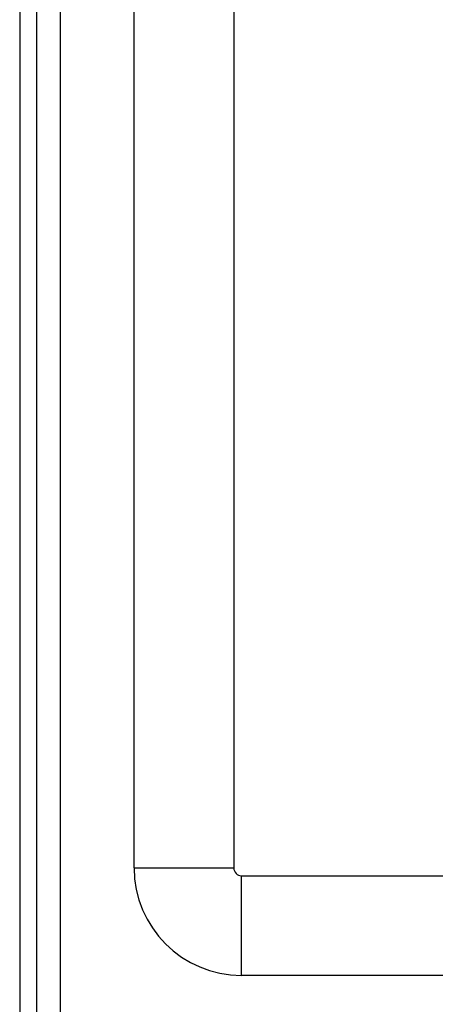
# Model space of a CAD drawing. Header units: inches. Extents: x 6 to 165, y 7 to 91.
# Tile 7 of 118: x 6.02 to 7.66, y 14.54 to 18.43. Entities that reach past the tile are written whole.
import ezdxf

# ---------------------------------------------------------------- set-up
doc = ezdxf.new("R2010")
doc.units = ezdxf.units.IN
doc.header["$MEASUREMENT"] = 0
doc.layers.add('Visible Edges(ANSI)', color=7, linetype='Continuous', lineweight=25)
doc.layers.add('Visible Tangent Edges(ANSI)', color=7, linetype='Continuous', lineweight=25)

msp = doc.modelspace()

# ---------------------------------------------------------------- linework, layer by layer
at = {"layer": 'Visible Edges(ANSI)'}
for p, q in [((6.0176, 61.902), (6.0176, 14.421)), ((6.0856, 14.421), (6.0856, 61.902)), ((6.4696, 15.0784), (6.4696, 37.8244)), ((6.8633, 37.7782), (6.8633, 15.0784)), ((6.8943, 15.0474), (7.6995, 15.0474)), ((7.7142, 14.6537), (6.8943, 14.6537))]:
    msp.add_line(p, q, dxfattribs=at)
for radius in [0.4247, 0.031]:
    msp.add_arc((6.8943, 15.0784), radius, 180, 270, dxfattribs=at)
at = {"layer": 'Visible Tangent Edges(ANSI)'}
for p, q in [((6.1786, 14.421), (6.1786, 61.902)), ((6.4696, 15.0784), (6.8633, 15.0784)), ((6.8943, 14.6537), (6.8943, 15.0474))]:
    msp.add_line(p, q, dxfattribs=at)

doc.saveas('drawing.dxf')
